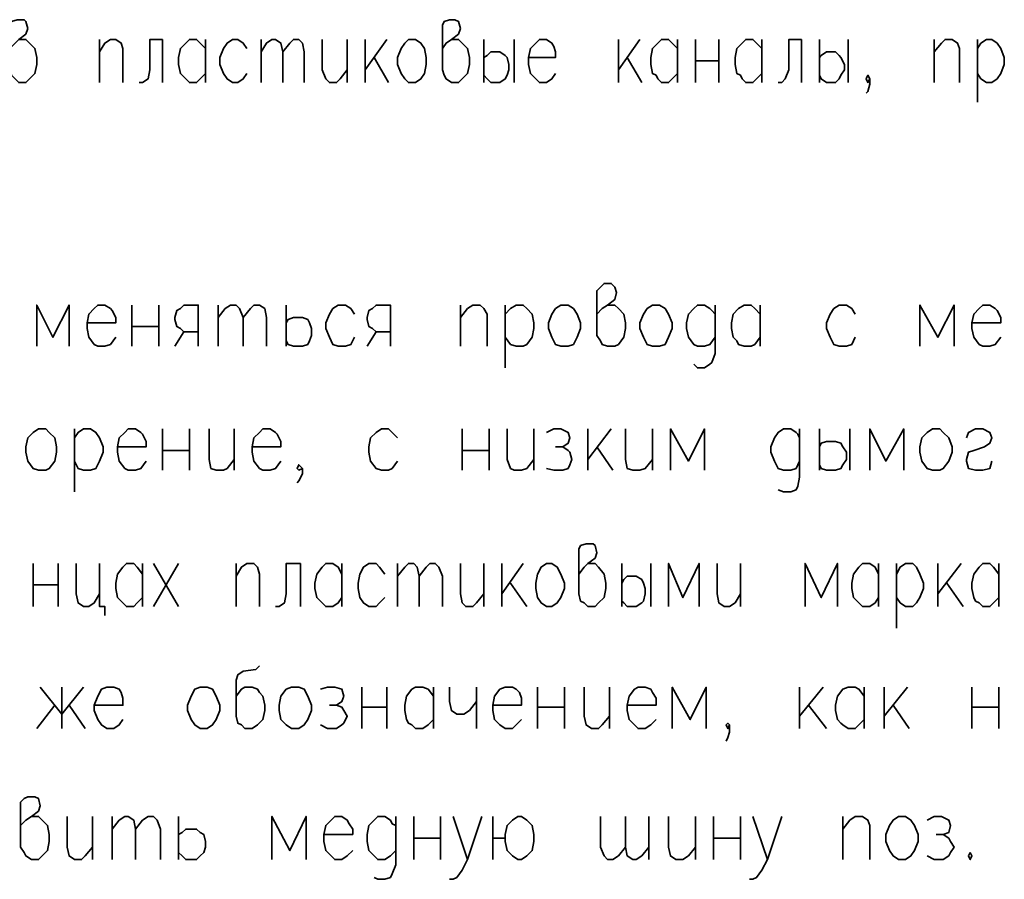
# Model space of a CAD drawing. Extents: x -832 to 0, y 8 to 595.
# Tile 16 of 20: x -110 to -64, y 241 to 282. Entities that reach past the tile are written whole.
import ezdxf

# ---------------------------------------------------------------- set-up
doc = ezdxf.new("R2010")
doc.units = 0
doc.layers.get('0').update_dxf_attribs({"lineweight": 25})

msp = doc.modelspace()

# ---------------------------------------------------------------- linework, layer by layer
at = {"color": 7, "lineweight": 35, "flags": 128}
for points in [[(-110.49, 280.416), (-110.236, 280.67), (-110.067, 280.839), (-109.728, 281.093), (-109.643, 281.347), (-109.728, 281.686), (-109.813, 281.771), (-110.151, 281.771), (-110.405, 281.686), (-110.49, 281.517), (-110.49, 279.4), (-110.405, 279.146), (-110.236, 278.977), (-110.067, 278.807), (-109.728, 278.807), (-109.559, 278.977), (-109.305, 279.231), (-109.22, 279.654), (-109.22, 279.993), (-109.305, 280.416), (-109.559, 280.67), (-109.728, 280.839), (-110.067, 280.839)], [(-90.085, 280.416), (-89.916, 280.67), (-89.662, 280.839), (-89.323, 281.093), (-89.239, 281.347), (-89.323, 281.686), (-89.493, 281.771), (-89.747, 281.771), (-90.001, 281.686), (-90.085, 281.517), (-90.085, 279.4), (-90.001, 279.146), (-89.916, 278.977), (-89.662, 278.807), (-89.323, 278.807), (-89.154, 278.977), (-88.9, 279.231), (-88.815, 279.654), (-88.815, 279.993), (-88.9, 280.416), (-89.154, 280.67), (-89.323, 280.839), (-89.662, 280.839)], [(-106.257, 280.839), (-106.257, 278.807)], [(-106.257, 280.247), (-106.003, 280.67), (-105.749, 280.839), (-105.495, 280.839), (-105.241, 280.67), (-105.156, 280.416), (-105.156, 278.807)], [(-103.293, 280.839), (-103.886, 280.839), (-103.886, 279.4), (-103.971, 278.977), (-104.225, 278.807), (-104.394, 278.807)], [(-103.293, 280.839), (-103.293, 278.807)], [(-101.261, 279.231), (-101.515, 278.977), (-101.685, 278.807), (-102.023, 278.807), (-102.193, 278.977), (-102.362, 279.146), (-102.447, 279.231), (-102.531, 279.654), (-102.531, 279.993), (-102.447, 280.416), (-102.193, 280.67), (-102.023, 280.839), (-101.685, 280.839), (-101.515, 280.67), (-101.261, 280.416)], [(-101.261, 280.839), (-101.261, 278.807)], [(-99.314, 280.416), (-99.483, 280.67), (-99.737, 280.839), (-99.991, 280.839), (-100.245, 280.67), (-100.415, 280.416), (-100.584, 279.993), (-100.584, 279.654), (-100.415, 279.231), (-100.245, 278.977), (-99.991, 278.807), (-99.737, 278.807), (-99.483, 278.977), (-99.314, 279.231)], [(-98.637, 280.839), (-98.637, 278.807)], [(-98.637, 280.247), (-98.383, 280.67), (-98.129, 280.839), (-97.959, 280.839), (-97.705, 280.67), (-97.621, 280.247), (-97.621, 278.807)], [(-97.621, 280.247), (-97.282, 280.67), (-97.113, 280.839), (-96.859, 280.839), (-96.689, 280.67), (-96.605, 280.247), (-96.605, 278.807)], [(-95.758, 280.839), (-95.758, 279.4), (-95.589, 278.977), (-95.419, 278.807), (-95.081, 278.807), (-94.911, 278.977), (-94.573, 279.4)], [(-94.573, 280.839), (-94.573, 278.807)], [(-93.726, 280.839), (-93.726, 278.807)], [(-92.71, 280.839), (-93.726, 279.4)], [(-91.694, 280.839), (-91.355, 280.839), (-91.101, 280.67), (-90.932, 280.416), (-90.847, 279.993), (-90.847, 279.654), (-90.932, 279.231), (-91.101, 278.977), (-91.355, 278.807), (-91.694, 278.807), (-91.863, 278.977), (-92.033, 279.231), (-92.202, 279.654), (-92.202, 279.993), (-92.033, 280.416), (-91.863, 280.67), (-91.694, 280.839)], [(-88.138, 280.839), (-88.138, 278.807)], [(-86.699, 280.839), (-86.699, 278.807)], [(-86.021, 279.993), (-84.751, 279.993), (-84.751, 280.247), (-84.836, 280.501), (-84.921, 280.67), (-85.175, 280.839), (-85.513, 280.839), (-85.683, 280.67), (-85.937, 280.416), (-86.021, 279.993), (-86.021, 279.654), (-85.937, 279.231), (-85.683, 278.977), (-85.513, 278.807), (-85.175, 278.807), (-84.921, 278.977), (-84.751, 279.231)], [(-81.788, 280.839), (-81.788, 278.807)], [(-80.772, 280.839), (-81.788, 279.4)], [(-78.994, 279.231), (-79.248, 278.977), (-79.417, 278.807), (-79.756, 278.807), (-79.925, 278.977), (-80.01, 279.146), (-80.179, 279.231), (-80.264, 279.654), (-80.264, 279.993), (-80.179, 280.416), (-79.925, 280.67), (-79.756, 280.839), (-79.417, 280.839), (-79.248, 280.67), (-78.994, 280.416)], [(-78.994, 280.839), (-78.994, 278.807)], [(-78.147, 280.839), (-78.147, 278.807)], [(-77.047, 280.839), (-77.047, 278.807)], [(-75.015, 279.231), (-75.269, 278.977), (-75.438, 278.807), (-75.777, 278.807), (-75.946, 278.977), (-76.031, 279.146), (-76.2, 279.231), (-76.285, 279.654), (-76.285, 279.993), (-76.2, 280.416), (-75.946, 280.67), (-75.777, 280.839), (-75.438, 280.839), (-75.269, 280.67), (-75.015, 280.416)], [(-75.015, 280.839), (-75.015, 278.807)], [(-73.152, 280.839), (-73.745, 280.839), (-73.745, 279.4), (-73.914, 278.977), (-74.083, 278.807), (-74.253, 278.807)], [(-73.152, 280.839), (-73.152, 278.807)], [(-72.305, 280.839), (-72.305, 278.807)], [(-70.951, 280.839), (-70.951, 278.807)], [(-66.887, 280.839), (-66.887, 278.807)], [(-66.887, 280.247), (-66.548, 280.67), (-66.379, 280.839), (-66.04, 280.839), (-65.786, 280.67), (-65.701, 280.416), (-65.701, 278.807)], [(-64.855, 280.839), (-64.855, 277.876)], [(-64.855, 280.416), (-64.685, 280.67), (-64.431, 280.839), (-64.177, 280.839), (-63.923, 280.67), (-63.754, 280.416), (-63.585, 279.993), (-63.585, 279.654), (-63.754, 279.231), (-63.923, 278.977), (-64.177, 278.807), (-64.431, 278.807), (-64.685, 278.977), (-64.855, 279.231)], [(-88.138, 279.993), (-87.969, 280.077), (-87.799, 280.247), (-87.461, 280.247), (-87.376, 280.247), (-87.122, 280.077), (-87.037, 279.993), (-86.953, 279.654), (-86.953, 279.4), (-87.037, 279.146), (-87.122, 278.977), (-87.376, 278.807), (-87.799, 278.807), (-87.969, 278.977), (-88.138, 279.146)], [(-72.305, 279.993), (-72.221, 280.077), (-71.967, 280.247), (-71.713, 280.247), (-71.543, 280.247), (-71.374, 280.077), (-71.289, 279.993), (-71.12, 279.654), (-71.12, 279.4), (-71.289, 279.146), (-71.374, 278.977), (-71.543, 278.807), (-71.967, 278.807), (-72.221, 278.977), (-72.305, 279.146)], [(-93.303, 279.993), (-92.625, 278.807)], [(-81.365, 279.993), (-80.687, 278.807)], [(-78.147, 279.823), (-77.047, 279.823)], [(-69.935, 278.977), (-70.019, 278.807), (-70.104, 278.977), (-70.019, 279.146), (-69.935, 278.977), (-69.935, 278.723), (-70.019, 278.384), (-70.104, 278.299)], [(-82.804, 267.885), (-82.55, 268.139), (-82.296, 268.309), (-81.957, 268.563), (-81.873, 268.901), (-81.957, 269.155), (-82.127, 269.325), (-82.465, 269.325), (-82.635, 269.155), (-82.804, 268.986), (-82.804, 266.869), (-82.635, 266.615), (-82.55, 266.446), (-82.296, 266.361), (-81.957, 266.361), (-81.788, 266.446), (-81.534, 266.785), (-81.449, 267.208), (-81.449, 267.462), (-81.534, 267.885), (-81.788, 268.139), (-81.957, 268.309), (-82.296, 268.309)], [(-107.696, 266.361), (-107.696, 268.309), (-108.458, 266.785), (-109.22, 268.309), (-109.22, 266.361)], [(-106.849, 267.462), (-105.495, 267.462), (-105.495, 267.716), (-105.664, 268.055), (-105.749, 268.139), (-106.003, 268.309), (-106.341, 268.309), (-106.511, 268.139), (-106.765, 267.885), (-106.849, 267.462), (-106.849, 267.208), (-106.765, 266.785), (-106.511, 266.446), (-106.341, 266.361), (-106.003, 266.361), (-105.749, 266.446), (-105.495, 266.785)], [(-104.733, 268.309), (-104.733, 266.361)], [(-103.463, 268.309), (-103.463, 266.361)], [(-101.6, 266.361), (-101.6, 268.309), (-102.277, 268.309), (-102.447, 268.139), (-102.616, 268.055), (-102.701, 267.716), (-102.701, 267.631), (-102.616, 267.293), (-102.447, 267.208), (-102.277, 267.039), (-101.6, 267.039)], [(-100.669, 268.309), (-100.669, 266.361)], [(-100.669, 267.716), (-100.33, 268.139), (-100.076, 268.309), (-99.822, 268.309), (-99.653, 268.139), (-99.483, 267.716), (-99.483, 266.361)], [(-99.483, 267.716), (-99.145, 268.139), (-98.975, 268.309), (-98.721, 268.309), (-98.467, 268.139), (-98.383, 267.716), (-98.383, 266.361)], [(-97.451, 268.309), (-97.451, 266.361)], [(-94.234, 267.885), (-94.403, 268.139), (-94.657, 268.309), (-94.996, 268.309), (-95.25, 268.139), (-95.419, 267.885), (-95.589, 267.462), (-95.589, 267.208), (-95.419, 266.785), (-95.25, 266.446), (-94.996, 266.361), (-94.657, 266.361), (-94.403, 266.446), (-94.234, 266.785)], [(-92.541, 266.361), (-92.541, 268.309), (-93.218, 268.309), (-93.387, 268.139), (-93.557, 268.055), (-93.641, 267.716), (-93.641, 267.631), (-93.557, 267.293), (-93.387, 267.208), (-93.218, 267.039), (-92.541, 267.039)], [(-89.239, 268.309), (-89.239, 266.361)], [(-89.239, 267.716), (-88.9, 268.139), (-88.646, 268.309), (-88.307, 268.309), (-88.138, 268.139), (-87.969, 267.885), (-87.969, 266.361)], [(-87.122, 268.309), (-87.122, 265.345)], [(-87.122, 267.885), (-86.868, 268.139), (-86.614, 268.309), (-86.275, 268.309), (-86.106, 268.139), (-85.852, 267.885), (-85.767, 267.462), (-85.767, 267.208), (-85.852, 266.785), (-86.106, 266.446), (-86.275, 266.361), (-86.614, 266.361), (-86.868, 266.446), (-87.122, 266.785)], [(-84.497, 268.309), (-84.159, 268.309), (-83.905, 268.139), (-83.735, 267.885), (-83.566, 267.462), (-83.566, 267.208), (-83.735, 266.785), (-83.905, 266.446), (-84.159, 266.361), (-84.497, 266.361), (-84.751, 266.446), (-84.921, 266.785), (-85.09, 267.208), (-85.09, 267.462), (-84.921, 267.885), (-84.751, 268.139), (-84.497, 268.309)], [(-80.179, 268.309), (-79.841, 268.309), (-79.587, 268.139), (-79.417, 267.885), (-79.248, 267.462), (-79.248, 267.208), (-79.417, 266.785), (-79.587, 266.446), (-79.841, 266.361), (-80.179, 266.361), (-80.433, 266.446), (-80.603, 266.785), (-80.772, 267.208), (-80.772, 267.462), (-80.603, 267.885), (-80.433, 268.139), (-80.179, 268.309)], [(-77.216, 267.885), (-77.385, 268.055), (-77.47, 268.139), (-77.724, 268.309), (-78.063, 268.309), (-78.232, 268.139), (-78.486, 267.885), (-78.571, 267.462), (-78.571, 267.208), (-78.486, 266.785), (-78.232, 266.446), (-78.063, 266.361), (-77.724, 266.361), (-77.47, 266.446), (-77.216, 266.785)], [(-77.216, 268.309), (-77.216, 266.023), (-77.385, 265.599), (-77.47, 265.515), (-77.724, 265.345), (-78.063, 265.345), (-78.232, 265.515)], [(-75.099, 266.785), (-75.353, 266.446), (-75.523, 266.361), (-75.861, 266.361), (-76.115, 266.446), (-76.2, 266.615), (-76.369, 266.785), (-76.454, 267.208), (-76.454, 267.462), (-76.369, 267.885), (-76.115, 268.139), (-75.861, 268.309), (-75.523, 268.309), (-75.353, 268.139), (-75.099, 267.885)], [(-75.099, 268.309), (-75.099, 266.361)], [(-70.612, 267.885), (-70.781, 268.139), (-71.035, 268.309), (-71.374, 268.309), (-71.628, 268.139), (-71.797, 267.885), (-71.967, 267.462), (-71.967, 267.208), (-71.797, 266.785), (-71.628, 266.446), (-71.374, 266.361), (-71.035, 266.361), (-70.781, 266.446), (-70.612, 266.785)], [(-65.955, 266.361), (-65.955, 268.309), (-66.717, 266.785), (-67.564, 268.309), (-67.564, 266.361)], [(-65.109, 267.462), (-63.754, 267.462), (-63.754, 267.716), (-63.923, 268.055), (-64.008, 268.139), (-64.262, 268.309), (-64.601, 268.309), (-64.77, 268.139), (-65.024, 267.885), (-65.109, 267.462), (-65.109, 267.208), (-65.024, 266.785), (-64.77, 266.446), (-64.601, 266.361), (-64.262, 266.361), (-64.008, 266.446), (-63.754, 266.785)], [(-97.451, 267.462), (-97.367, 267.631), (-97.113, 267.716), (-96.774, 267.716), (-96.689, 267.716), (-96.435, 267.631), (-96.351, 267.462), (-96.266, 267.208), (-96.266, 266.869), (-96.351, 266.615), (-96.435, 266.446), (-96.689, 266.361), (-97.113, 266.361), (-97.367, 266.446), (-97.451, 266.615)], [(-104.733, 267.293), (-103.463, 267.293)], [(-102.701, 266.361), (-102.277, 267.039)], [(-93.641, 266.361), (-93.218, 267.039)], [(-109.135, 262.467), (-108.797, 262.467), (-108.627, 262.297), (-108.373, 262.043), (-108.289, 261.62), (-108.289, 261.366), (-108.373, 260.943), (-108.627, 260.604), (-108.797, 260.519), (-109.135, 260.519), (-109.389, 260.604), (-109.643, 260.943), (-109.728, 261.366), (-109.728, 261.62), (-109.643, 262.043), (-109.389, 262.297), (-109.135, 262.467)], [(-107.442, 262.467), (-107.442, 259.503)], [(-107.442, 262.043), (-107.273, 262.297), (-107.019, 262.467), (-106.68, 262.467), (-106.426, 262.297), (-106.257, 262.043), (-106.087, 261.62), (-106.087, 261.366), (-106.257, 260.943), (-106.426, 260.604), (-106.68, 260.519), (-107.019, 260.519), (-107.273, 260.604), (-107.442, 260.943)], [(-105.41, 261.62), (-104.055, 261.62), (-104.055, 261.874), (-104.225, 262.213), (-104.309, 262.297), (-104.563, 262.467), (-104.902, 262.467), (-105.071, 262.297), (-105.325, 262.043), (-105.41, 261.62), (-105.41, 261.366), (-105.325, 260.943), (-105.071, 260.604), (-104.902, 260.519), (-104.563, 260.519), (-104.309, 260.604), (-104.055, 260.943)], [(-103.293, 262.467), (-103.293, 260.519)], [(-102.023, 262.467), (-102.023, 260.519)], [(-101.092, 262.467), (-101.092, 261.027), (-101.007, 260.604), (-100.753, 260.519), (-100.415, 260.519), (-100.245, 260.604), (-99.907, 261.027)], [(-99.907, 262.467), (-99.907, 260.519)], [(-99.06, 261.62), (-97.705, 261.62), (-97.705, 261.874), (-97.875, 262.213), (-97.959, 262.297), (-98.213, 262.467), (-98.552, 262.467), (-98.721, 262.297), (-98.975, 262.043), (-99.06, 261.62), (-99.06, 261.366), (-98.975, 260.943), (-98.721, 260.604), (-98.552, 260.519), (-98.213, 260.519), (-97.959, 260.604), (-97.705, 260.943)], [(-92.202, 262.043), (-92.456, 262.297), (-92.625, 262.467), (-92.964, 262.467), (-93.218, 262.297), (-93.472, 262.043), (-93.557, 261.62), (-93.557, 261.366), (-93.472, 260.943), (-93.218, 260.604), (-92.964, 260.519), (-92.625, 260.519), (-92.456, 260.604), (-92.202, 260.943)], [(-89.154, 262.467), (-89.154, 260.519)], [(-87.884, 262.467), (-87.884, 260.519)], [(-87.037, 262.467), (-87.037, 261.027), (-86.868, 260.604), (-86.699, 260.519), (-86.36, 260.519), (-86.106, 260.604), (-85.767, 261.027)], [(-85.767, 262.467), (-85.767, 260.519)], [(-85.175, 262.297), (-84.836, 262.467), (-84.497, 262.467), (-84.159, 262.297), (-84.074, 262.043), (-84.159, 261.789), (-84.413, 261.62), (-84.751, 261.62)], [(-83.227, 262.467), (-83.227, 260.519)], [(-82.127, 262.467), (-83.227, 261.027)], [(-81.449, 262.467), (-81.449, 261.027), (-81.365, 260.604), (-81.111, 260.519), (-80.772, 260.519), (-80.518, 260.604), (-80.179, 261.027)], [(-80.179, 262.467), (-80.179, 260.519)], [(-77.724, 260.519), (-77.724, 262.467), (-78.486, 260.943), (-79.333, 262.467), (-79.333, 260.519)], [(-73.237, 262.043), (-73.321, 262.213), (-73.406, 262.297), (-73.66, 262.467), (-73.999, 262.467), (-74.253, 262.297), (-74.422, 262.043), (-74.591, 261.62), (-74.591, 261.366), (-74.422, 260.943), (-74.253, 260.604), (-73.999, 260.519), (-73.66, 260.519), (-73.406, 260.604), (-73.237, 260.943)], [(-73.237, 262.467), (-73.237, 260.181), (-73.321, 259.757), (-73.406, 259.588), (-73.66, 259.503), (-73.999, 259.503), (-74.253, 259.588)], [(-72.305, 262.467), (-72.305, 260.519)], [(-70.866, 262.467), (-70.866, 260.519)], [(-68.326, 260.519), (-68.326, 262.467), (-69.173, 260.943), (-69.935, 262.467), (-69.935, 260.519)], [(-66.971, 262.467), (-66.633, 262.467), (-66.463, 262.297), (-66.209, 262.043), (-66.04, 261.62), (-66.04, 261.366), (-66.209, 260.943), (-66.463, 260.604), (-66.633, 260.519), (-66.971, 260.519), (-67.225, 260.604), (-67.479, 260.943), (-67.564, 261.366), (-67.564, 261.62), (-67.479, 262.043), (-67.225, 262.297), (-66.971, 262.467)], [(-65.363, 262.043), (-65.278, 262.297), (-64.939, 262.467), (-64.601, 262.467), (-64.262, 262.297), (-64.177, 262.043), (-64.262, 261.789), (-64.516, 261.62), (-65.024, 261.451), (-65.278, 261.366), (-65.363, 261.027), (-65.363, 260.943), (-65.278, 260.604), (-64.939, 260.519), (-64.601, 260.519), (-64.262, 260.604), (-64.177, 260.943)], [(-84.413, 261.62), (-84.159, 261.451), (-84.074, 261.366), (-83.989, 261.027), (-84.074, 260.773), (-84.159, 260.604), (-84.413, 260.519), (-84.836, 260.519), (-85.175, 260.604)], [(-82.804, 261.62), (-82.042, 260.519)], [(-72.305, 261.62), (-72.221, 261.789), (-71.967, 261.874), (-71.628, 261.874), (-71.543, 261.874), (-71.289, 261.789), (-71.205, 261.62), (-71.035, 261.366), (-71.035, 261.027), (-71.205, 260.773), (-71.289, 260.604), (-71.543, 260.519), (-71.967, 260.519), (-72.221, 260.604), (-72.305, 260.773)], [(-103.293, 261.451), (-102.023, 261.451)], [(-89.154, 261.451), (-87.884, 261.451)], [(-96.689, 260.604), (-96.859, 260.519), (-96.943, 260.604), (-96.859, 260.773), (-96.689, 260.604), (-96.689, 260.35), (-96.859, 260.011), (-96.943, 259.927)], [(-83.651, 255.609), (-83.397, 255.947), (-83.227, 256.117), (-82.889, 256.371), (-82.804, 256.625), (-82.889, 256.963), (-82.973, 257.048), (-83.312, 257.048), (-83.566, 256.963), (-83.651, 256.794), (-83.651, 254.677), (-83.566, 254.339), (-83.397, 254.254), (-83.227, 254.085), (-82.889, 254.085), (-82.719, 254.254), (-82.465, 254.508), (-82.381, 254.931), (-82.381, 255.185), (-82.465, 255.609), (-82.719, 255.947), (-82.889, 256.117), (-83.227, 256.117)], [(-109.389, 256.117), (-109.389, 254.085)], [(-108.204, 256.117), (-108.204, 254.085)], [(-107.357, 256.117), (-107.357, 254.677), (-107.273, 254.254), (-107.019, 254.085), (-106.765, 254.085), (-106.511, 254.254), (-106.257, 254.677)], [(-106.257, 256.117), (-106.257, 254.085), (-106.003, 254.085), (-106.003, 253.661)], [(-104.225, 254.508), (-104.479, 254.254), (-104.648, 254.085), (-104.987, 254.085), (-105.156, 254.254), (-105.241, 254.339), (-105.41, 254.508), (-105.495, 254.931), (-105.495, 255.185), (-105.41, 255.609), (-105.156, 255.947), (-104.987, 256.117), (-104.648, 256.117), (-104.479, 255.947), (-104.225, 255.609)], [(-104.225, 256.117), (-104.225, 254.085)], [(-103.717, 256.117), (-102.531, 254.085)], [(-102.531, 256.117), (-103.717, 254.085)], [(-99.822, 256.117), (-99.822, 254.085)], [(-99.822, 255.524), (-99.568, 255.947), (-99.314, 256.117), (-98.975, 256.117), (-98.806, 255.947), (-98.721, 255.609), (-98.721, 254.085)], [(-96.774, 256.117), (-97.451, 256.117), (-97.451, 254.677), (-97.536, 254.254), (-97.79, 254.085), (-97.959, 254.085)], [(-96.774, 256.117), (-96.774, 254.085)], [(-94.827, 254.508), (-94.996, 254.254), (-95.25, 254.085), (-95.589, 254.085), (-95.758, 254.254), (-95.843, 254.339), (-96.012, 254.508), (-96.097, 254.931), (-96.097, 255.185), (-96.012, 255.609), (-95.758, 255.947), (-95.589, 256.117), (-95.25, 256.117), (-94.996, 255.947), (-94.827, 255.609)], [(-94.827, 256.117), (-94.827, 254.085)], [(-92.795, 255.609), (-93.049, 255.947), (-93.218, 256.117), (-93.557, 256.117), (-93.811, 255.947), (-93.98, 255.609), (-94.065, 255.185), (-94.065, 254.931), (-93.98, 254.508), (-93.811, 254.254), (-93.557, 254.085), (-93.218, 254.085), (-93.049, 254.254), (-92.795, 254.508)], [(-92.202, 256.117), (-92.202, 254.085)], [(-92.202, 255.524), (-91.863, 255.947), (-91.694, 256.117), (-91.44, 256.117), (-91.271, 255.947), (-91.186, 255.524), (-91.186, 254.085)], [(-91.186, 255.524), (-90.847, 255.947), (-90.678, 256.117), (-90.424, 256.117), (-90.255, 255.947), (-90.085, 255.524), (-90.085, 254.085)], [(-89.239, 256.117), (-89.239, 254.677), (-89.154, 254.254), (-88.985, 254.085), (-88.646, 254.085), (-88.477, 254.254), (-88.138, 254.677)], [(-88.138, 256.117), (-88.138, 254.085)], [(-87.291, 256.117), (-87.291, 254.085)], [(-86.275, 256.117), (-87.291, 254.677)], [(-85.175, 256.117), (-84.921, 256.117), (-84.667, 255.947), (-84.497, 255.609), (-84.328, 255.185), (-84.328, 254.931), (-84.497, 254.508), (-84.667, 254.254), (-84.921, 254.085), (-85.175, 254.085), (-85.429, 254.254), (-85.598, 254.508), (-85.683, 254.931), (-85.683, 255.185), (-85.598, 255.609), (-85.429, 255.947), (-85.175, 256.117)], [(-81.619, 256.117), (-81.619, 254.085)], [(-80.264, 256.117), (-80.264, 254.085)], [(-77.978, 254.085), (-77.978, 256.117), (-78.74, 254.508), (-79.417, 256.117), (-79.417, 254.085)], [(-77.131, 256.117), (-77.131, 254.677), (-77.047, 254.254), (-76.793, 254.085), (-76.539, 254.085), (-76.285, 254.254), (-76.031, 254.677)], [(-76.031, 256.117), (-76.031, 254.085)], [(-71.459, 254.085), (-71.459, 256.117), (-72.221, 254.508), (-72.983, 256.117), (-72.983, 254.085)], [(-69.511, 254.508), (-69.681, 254.254), (-69.935, 254.085), (-70.273, 254.085), (-70.443, 254.254), (-70.527, 254.339), (-70.697, 254.508), (-70.781, 254.931), (-70.781, 255.185), (-70.697, 255.609), (-70.443, 255.947), (-70.273, 256.117), (-69.935, 256.117), (-69.681, 255.947), (-69.511, 255.609)], [(-69.511, 256.117), (-69.511, 254.085)], [(-68.665, 256.117), (-68.665, 253.069)], [(-68.665, 255.609), (-68.495, 255.947), (-68.241, 256.117), (-67.903, 256.117), (-67.733, 255.947), (-67.564, 255.609), (-67.395, 255.185), (-67.395, 254.931), (-67.564, 254.508), (-67.733, 254.254), (-67.903, 254.085), (-68.241, 254.085), (-68.495, 254.254), (-68.665, 254.508)], [(-66.717, 256.117), (-66.717, 254.085)], [(-65.617, 256.117), (-66.717, 254.677)], [(-63.839, 254.508), (-64.093, 254.254), (-64.262, 254.085), (-64.601, 254.085), (-64.77, 254.254), (-64.939, 254.339), (-65.024, 254.508), (-65.109, 254.931), (-65.109, 255.185), (-65.024, 255.609), (-64.77, 255.947), (-64.601, 256.117), (-64.262, 256.117), (-64.093, 255.947), (-63.839, 255.609)], [(-63.839, 256.117), (-63.839, 254.085)], [(-81.619, 255.185), (-81.534, 255.355), (-81.365, 255.524), (-81.026, 255.524), (-80.941, 255.524), (-80.687, 255.355), (-80.603, 255.185), (-80.518, 254.931), (-80.518, 254.677), (-80.603, 254.339), (-80.687, 254.254), (-80.941, 254.085), (-81.365, 254.085), (-81.534, 254.254), (-81.619, 254.339)], [(-109.389, 255.101), (-108.204, 255.101)], [(-86.868, 255.185), (-86.106, 254.085)], [(-66.294, 255.185), (-65.532, 254.085)], [(-98.721, 251.291), (-98.891, 251.121), (-99.483, 251.037), (-99.737, 250.867), (-99.822, 250.613), (-99.822, 248.92), (-99.737, 248.581), (-99.568, 248.497), (-99.399, 248.327), (-99.06, 248.327), (-98.806, 248.497), (-98.552, 248.751), (-98.467, 249.174), (-98.467, 249.428), (-98.552, 249.851), (-98.721, 250.021), (-98.806, 250.19), (-99.06, 250.275), (-99.399, 250.275), (-99.568, 250.19), (-99.822, 249.851)], [(-107.019, 250.275), (-108.035, 249.005), (-109.051, 250.275)], [(-108.035, 250.275), (-108.035, 248.327)], [(-106.511, 249.428), (-105.156, 249.428), (-105.156, 249.767), (-105.241, 250.021), (-105.325, 250.19), (-105.579, 250.275), (-105.918, 250.275), (-106.172, 250.19), (-106.341, 249.851), (-106.511, 249.428), (-106.511, 249.174), (-106.341, 248.751), (-106.172, 248.497), (-105.918, 248.327), (-105.579, 248.327), (-105.325, 248.497), (-105.156, 248.751)], [(-101.515, 250.275), (-101.177, 250.275), (-100.923, 250.19), (-100.753, 249.851), (-100.584, 249.428), (-100.584, 249.174), (-100.753, 248.751), (-100.923, 248.497), (-101.177, 248.327), (-101.515, 248.327), (-101.769, 248.497), (-101.939, 248.751), (-102.108, 249.174), (-102.108, 249.428), (-101.939, 249.851), (-101.769, 250.19), (-101.515, 250.275)], [(-97.197, 250.275), (-96.859, 250.275), (-96.605, 250.19), (-96.435, 249.851), (-96.266, 249.428), (-96.266, 249.174), (-96.435, 248.751), (-96.605, 248.497), (-96.859, 248.327), (-97.197, 248.327), (-97.451, 248.497), (-97.705, 248.751), (-97.79, 249.174), (-97.79, 249.428), (-97.705, 249.851), (-97.451, 250.19), (-97.197, 250.275)], [(-95.843, 250.19), (-95.504, 250.275), (-95.165, 250.275), (-94.827, 250.19), (-94.742, 249.851), (-94.827, 249.597), (-95.081, 249.428), (-95.419, 249.428)], [(-93.895, 250.275), (-93.895, 248.327)], [(-92.71, 250.275), (-92.71, 248.327)], [(-90.509, 248.751), (-90.763, 248.497), (-91.017, 248.327), (-91.355, 248.327), (-91.525, 248.497), (-91.694, 248.581), (-91.779, 248.751), (-91.863, 249.174), (-91.863, 249.428), (-91.779, 249.851), (-91.525, 250.19), (-91.355, 250.275), (-91.017, 250.275), (-90.763, 250.19), (-90.509, 249.851)], [(-90.509, 250.275), (-90.509, 248.327)], [(-89.747, 250.275), (-89.747, 249.597), (-89.662, 249.174), (-89.408, 249.005), (-89.069, 249.005), (-88.815, 249.174), (-88.477, 249.597)], [(-88.477, 250.275), (-88.477, 248.327)], [(-87.715, 249.428), (-86.36, 249.428), (-86.36, 249.767), (-86.445, 250.021), (-86.614, 250.19), (-86.783, 250.275), (-87.122, 250.275), (-87.376, 250.19), (-87.63, 249.851), (-87.715, 249.428), (-87.715, 249.174), (-87.63, 248.751), (-87.376, 248.497), (-87.122, 248.327), (-86.783, 248.327), (-86.614, 248.497), (-86.36, 248.751)], [(-85.598, 250.275), (-85.598, 248.327)], [(-84.328, 250.275), (-84.328, 248.327)], [(-83.397, 250.275), (-83.397, 248.92), (-83.312, 248.497), (-83.058, 248.327), (-82.719, 248.327), (-82.55, 248.497), (-82.211, 248.92)], [(-82.211, 250.275), (-82.211, 248.327)], [(-81.365, 249.428), (-80.01, 249.428), (-80.01, 249.767), (-80.179, 250.021), (-80.264, 250.19), (-80.518, 250.275), (-80.857, 250.275), (-81.026, 250.19), (-81.28, 249.851), (-81.365, 249.428), (-81.365, 249.174), (-81.28, 248.751), (-81.026, 248.497), (-80.857, 248.327), (-80.518, 248.327), (-80.264, 248.497), (-80.01, 248.751)], [(-77.639, 248.327), (-77.639, 250.275), (-78.401, 248.751), (-79.248, 250.275), (-79.248, 248.327)], [(-73.237, 250.275), (-73.237, 248.327)], [(-72.136, 250.275), (-73.237, 248.92)], [(-70.189, 248.751), (-70.443, 248.497), (-70.612, 248.327), (-70.951, 248.327), (-71.205, 248.497), (-71.289, 248.581), (-71.459, 248.751), (-71.543, 249.174), (-71.543, 249.428), (-71.459, 249.851), (-71.205, 250.19), (-70.951, 250.275), (-70.612, 250.275), (-70.443, 250.19), (-70.189, 249.851)], [(-70.189, 250.275), (-70.189, 248.327)], [(-69.257, 250.275), (-69.257, 248.327)], [(-68.157, 250.275), (-69.257, 248.92)], [(-65.109, 250.275), (-65.109, 248.327)], [(-63.839, 250.275), (-63.839, 248.327)], [(-109.22, 248.327), (-108.373, 249.428)], [(-107.696, 249.428), (-106.934, 248.327)], [(-95.081, 249.428), (-94.827, 249.343), (-94.742, 249.174), (-94.573, 248.92), (-94.742, 248.581), (-94.827, 248.497), (-95.081, 248.327), (-95.504, 248.327), (-95.843, 248.497)], [(-72.813, 249.428), (-71.967, 248.327)], [(-68.834, 249.428), (-68.072, 248.327)], [(-93.895, 249.343), (-92.71, 249.343)], [(-85.598, 249.343), (-84.328, 249.343)], [(-65.109, 249.343), (-63.839, 249.343)], [(-76.539, 248.497), (-76.623, 248.327), (-76.708, 248.497), (-76.623, 248.581), (-76.539, 248.497), (-76.539, 248.158), (-76.623, 247.904), (-76.708, 247.735)], [(-109.982, 243.755), (-109.728, 244.009), (-109.474, 244.179), (-109.135, 244.433), (-109.051, 244.687), (-109.135, 245.025), (-109.305, 245.11), (-109.643, 245.11), (-109.813, 245.025), (-109.982, 244.856), (-109.982, 242.739), (-109.813, 242.485), (-109.728, 242.316), (-109.474, 242.147), (-109.135, 242.147), (-108.966, 242.316), (-108.712, 242.57), (-108.627, 242.993), (-108.627, 243.332), (-108.712, 243.755), (-108.966, 244.009), (-109.135, 244.179), (-109.474, 244.179)], [(-107.781, 244.179), (-107.781, 242.739), (-107.696, 242.316), (-107.442, 242.147), (-107.103, 242.147), (-106.934, 242.316), (-106.595, 242.739)], [(-106.595, 244.179), (-106.595, 242.147)], [(-105.664, 244.179), (-105.664, 242.147)], [(-105.664, 243.586), (-105.325, 244.009), (-105.071, 244.179), (-104.902, 244.179), (-104.648, 244.009), (-104.563, 243.586), (-104.563, 242.147)], [(-104.563, 243.586), (-104.225, 244.009), (-103.971, 244.179), (-103.717, 244.179), (-103.547, 244.009), (-103.378, 243.586), (-103.378, 242.147)], [(-102.531, 244.179), (-102.531, 242.147)], [(-96.52, 242.147), (-96.52, 244.179), (-97.282, 242.57), (-98.129, 244.179), (-98.129, 242.147)], [(-95.673, 243.332), (-94.319, 243.332), (-94.319, 243.586), (-94.488, 243.84), (-94.573, 244.009), (-94.827, 244.179), (-95.165, 244.179), (-95.335, 244.009), (-95.589, 243.755), (-95.673, 243.332), (-95.673, 242.993), (-95.589, 242.57), (-95.335, 242.316), (-95.165, 242.147), (-94.827, 242.147), (-94.573, 242.316), (-94.319, 242.57)], [(-92.287, 243.755), (-92.456, 243.84), (-92.541, 244.009), (-92.795, 244.179), (-93.133, 244.179), (-93.303, 244.009), (-93.557, 243.755), (-93.641, 243.332), (-93.641, 242.993), (-93.557, 242.57), (-93.303, 242.316), (-93.133, 242.147), (-92.795, 242.147), (-92.541, 242.316), (-92.287, 242.57)], [(-92.287, 244.179), (-92.287, 241.893), (-92.456, 241.469), (-92.541, 241.3), (-92.795, 241.215), (-93.133, 241.215), (-93.303, 241.3)], [(-91.44, 244.179), (-91.44, 242.147)], [(-90.17, 244.179), (-90.17, 242.147)], [(-89.577, 244.179), (-88.9, 242.147), (-88.223, 244.179)], [(-87.715, 244.179), (-87.715, 242.147)], [(-87.715, 243.163), (-87.122, 243.163), (-87.122, 243.332), (-87.037, 243.755), (-86.783, 244.009), (-86.529, 244.179), (-86.36, 244.179), (-86.106, 244.009), (-85.852, 243.755), (-85.767, 243.332), (-85.767, 242.993), (-85.852, 242.57), (-86.106, 242.316), (-86.36, 242.147), (-86.529, 242.147), (-86.783, 242.316), (-87.037, 242.57), (-87.122, 242.993), (-87.122, 243.163)], [(-81.449, 242.739), (-81.788, 242.316), (-82.042, 242.147), (-82.296, 242.147), (-82.465, 242.316), (-82.635, 242.739), (-82.635, 244.179)], [(-80.349, 242.739), (-80.687, 242.316), (-80.941, 242.147), (-81.111, 242.147), (-81.365, 242.316), (-81.449, 242.739), (-81.449, 244.179)], [(-80.349, 242.147), (-80.349, 244.179)], [(-79.417, 244.179), (-79.417, 242.739), (-79.333, 242.316), (-79.079, 242.147), (-78.74, 242.147), (-78.486, 242.316), (-78.147, 242.739)], [(-78.147, 244.179), (-78.147, 242.147)], [(-77.301, 244.179), (-77.301, 242.147)], [(-76.031, 244.179), (-76.031, 242.147)], [(-75.438, 244.179), (-74.761, 242.147), (-74.083, 244.179)], [(-71.205, 244.179), (-71.205, 242.147)], [(-71.205, 243.586), (-70.866, 244.009), (-70.612, 244.179), (-70.273, 244.179), (-70.019, 244.009), (-69.935, 243.755), (-69.935, 242.147)], [(-68.58, 244.179), (-68.241, 244.179), (-67.987, 244.009), (-67.818, 243.755), (-67.649, 243.332), (-67.649, 242.993), (-67.818, 242.57), (-67.987, 242.316), (-68.241, 242.147), (-68.58, 242.147), (-68.834, 242.316), (-69.003, 242.57), (-69.173, 242.993), (-69.173, 243.332), (-69.003, 243.755), (-68.834, 244.009), (-68.58, 244.179)], [(-67.225, 244.009), (-66.887, 244.179), (-66.548, 244.179), (-66.209, 244.009), (-66.125, 243.755), (-66.209, 243.417), (-66.463, 243.332), (-66.802, 243.332)], [(-102.531, 243.332), (-102.362, 243.417), (-102.193, 243.586), (-101.854, 243.586), (-101.685, 243.586), (-101.515, 243.417), (-101.346, 243.332), (-101.261, 242.993), (-101.261, 242.739), (-101.346, 242.485), (-101.515, 242.316), (-101.685, 242.147), (-102.193, 242.147), (-102.362, 242.316), (-102.531, 242.485)], [(-91.44, 243.163), (-90.17, 243.163)], [(-77.301, 243.163), (-76.031, 243.163)], [(-66.463, 243.332), (-66.209, 243.163), (-66.125, 242.993), (-65.955, 242.739), (-66.125, 242.485), (-66.209, 242.316), (-66.463, 242.147), (-66.887, 242.147), (-67.225, 242.316)], [(-65.193, 242.485), (-65.278, 242.316), (-65.193, 242.147), (-65.109, 242.316), (-65.193, 242.485)], [(-88.9, 242.147), (-89.154, 241.639), (-89.408, 241.3), (-89.577, 241.215), (-89.747, 241.215)], [(-74.761, 242.147), (-75.015, 241.639), (-75.269, 241.3), (-75.438, 241.215), (-75.607, 241.215)]]:
    msp.add_lwpolyline(points, dxfattribs=at)

doc.saveas('drawing.dxf')
